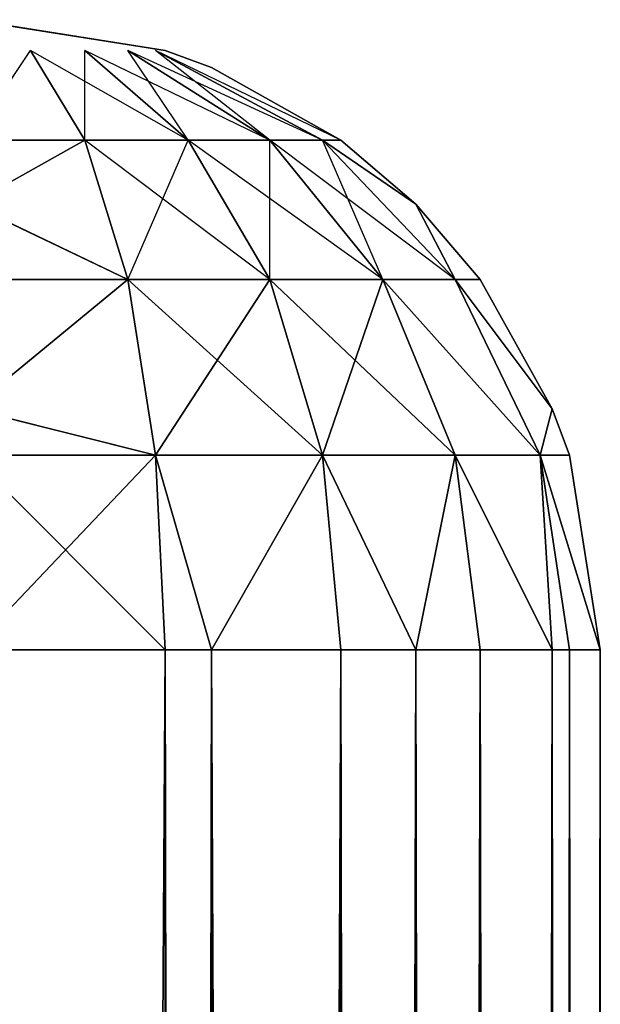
# Model space of a CAD drawing. Extents: x 0 to 602, y -131 to 3.
# Tile 167 of 167: x 601.307 to 601.767, y -106.834 to -106.053. Entities that reach past the tile are written whole.
import ezdxf

# ---------------------------------------------------------------- set-up
doc = ezdxf.new("R2010")
doc.units = 0
doc.header["$LTSCALE"] = 25.4
doc.layers.get('0').update_dxf_attribs({"color": 13, "linetype": 'CONTINUOUS'})

# ---------------------------------------------------------------- blocks, each defined once
blk = doc.blocks.new('PICASSO-LED-8131_STL')
at = {"color": 0}
for p, q in [((25.16749, 3.44748, 21.30967), (25.16749, 3.29296, 21.33414)), ((25.16749, 3.29296, 35.43003), (25.16749, 3.44748, 35.4545)), ((25.16749, 3.29296, 35.43003), (25.16749, 3.44748, 35.4545)), ((25.16749, 3.44748, 21.30967), (25.16749, 3.29296, 21.33414)), ((25.322, 3.44748, 35.43003), (25.322, 3.30053, 35.40675)), ((25.322, 3.30053, 35.40675), (25.35883, 3.44748, 35.41644)), ((25.322, 3.44748, 21.33414), (25.322, 3.30053, 21.35742)), ((25.35883, 3.44748, 21.34773), (25.322, 3.30053, 21.35742)), ((25.35883, 3.44748, 35.41644), (25.46138, 3.32246, 35.33921)), ((25.35883, 3.44748, 35.41644), (25.46138, 3.32246, 35.33921)), ((25.35883, 3.44748, 21.34773), (25.46138, 3.32246, 21.42496)), ((25.35883, 3.44748, 21.34773), (25.46138, 3.32246, 21.42496)), ((25.46138, 3.44748, 35.35901), (25.46138, 3.32246, 35.33921)), ((25.46138, 3.32246, 35.33921), (25.52105, 3.44748, 35.30805)), ((25.46138, 3.44748, 21.40516), (25.46138, 3.32246, 21.42496)), ((25.52105, 3.44748, 21.45612), (25.46138, 3.32246, 21.42496)), ((25.52105, 3.44748, 35.30805), (25.572, 3.35664, 35.23401)), ((25.52105, 3.44748, 21.45612), (25.572, 3.35664, 21.53016)), ((25.572, 3.44748, 21.51578), (25.572, 3.35664, 21.53016)), ((25.572, 3.44748, 21.51578), (25.64302, 3.39974, 21.66273)), ((25.64302, 3.29296, 21.80967), (25.66749, 3.44748, 21.80967)), ((25.66749, 3.44748, 34.9545), (25.64302, 3.29296, 34.9545)), ((25.572, 3.35664, 35.23401), (25.64302, 3.39974, 35.10145)), ((25.572, 3.27472, 35.19226), (25.64302, 3.39974, 35.10145)), ((25.572, 3.35664, 21.53016), (25.64302, 3.39974, 21.66273)), ((25.46138, 3.32246, 35.33921), (25.572, 3.35664, 35.23401)), ((25.46138, 3.32246, 35.33921), (25.572, 3.35664, 35.23401)), ((25.46138, 3.20972, 35.28175), (25.572, 3.35664, 35.23401)), ((25.46138, 3.32246, 21.42496), (25.572, 3.35664, 21.53016)), ((25.572, 3.27472, 35.19226), (25.572, 3.35664, 35.23401)), ((25.572, 3.27472, 35.19226), (25.64302, 3.35664, 35.0795)), ((25.572, 3.20972, 35.12725), (25.64302, 3.35664, 35.0795)), ((25.572, 3.27472, 21.57191), (25.64302, 3.35664, 21.68467)), ((25.572, 3.35664, 21.53016), (25.572, 3.27472, 21.57191)), ((25.572, 3.35664, 21.53016), (25.64302, 3.35664, 21.68467)), ((25.322, 3.30053, 35.40675), (25.46138, 3.32246, 35.33921)), ((25.322, 3.30053, 35.40675), (25.46138, 3.32246, 35.33921)), ((25.322, 3.30053, 21.35742), (25.46138, 3.32246, 21.42496)), ((25.322, 3.30053, 21.35742), (25.46138, 3.32246, 21.42496)), ((25.46138, 3.20972, 35.28175), (25.46138, 3.32246, 35.33921)), ((25.46138, 3.20972, 35.28175), (25.46138, 3.32246, 35.33921)), ((25.46138, 3.32246, 21.42496), (25.46138, 3.20972, 21.48242)), ((25.46138, 3.32246, 21.42496), (25.46138, 3.20972, 21.48242)), ((25.46138, 3.32246, 21.42496), (25.572, 3.27472, 21.57191)), ((25.572, 3.20972, 35.12725), (25.64302, 3.32246, 35.04532)), ((25.572, 3.16797, 35.04532), (25.64302, 3.32246, 35.04532)), ((25.572, 3.20972, 21.63693), (25.64302, 3.32246, 21.71885)), ((25.572, 3.27472, 21.57191), (25.64302, 3.32246, 21.71885)), ((25.16749, 3.29296, 35.43003), (25.322, 3.30053, 35.40675)), ((25.16749, 3.25612, 35.41644), (25.322, 3.30053, 35.40675)), ((25.16749, 3.25612, 21.34773), (25.322, 3.30053, 21.35742)), ((25.16749, 3.29296, 21.33414), (25.322, 3.30053, 21.35742)), ((25.322, 3.16797, 35.33921), (25.322, 3.30053, 35.40675)), ((25.322, 3.16797, 35.33921), (25.322, 3.30053, 35.40675)), ((25.322, 3.30053, 21.35742), (25.322, 3.16797, 21.42496)), ((25.322, 3.30053, 21.35742), (25.322, 3.16797, 21.42496)), ((25.572, 3.16797, 35.04532), (25.64302, 3.30053, 35.00225)), ((25.572, 3.15357, 34.9545), (25.64302, 3.30053, 35.00225)), ((25.572, 3.16797, 21.71885), (25.64302, 3.30053, 21.76193)), ((25.572, 3.20972, 21.63693), (25.64302, 3.30053, 21.76193)), ((25.16749, 3.29296, 21.33414), (1.16749, 3.29296, 21.33414)), ((25.16749, 3.29296, 21.33414), (1.16749, 3.29296, 21.33414)), ((25.16749, 3.29296, 35.43003), (1.16749, 3.29296, 35.43003)), ((25.16749, 3.29296, 35.43003), (1.16749, 3.29296, 35.43003)), ((25.16749, 3.29296, 21.33414), (25.16749, 3.25612, 21.34773)), ((25.16749, 3.25612, 35.41644), (25.16749, 3.29296, 35.43003)), ((25.62943, 3.25612, 21.80967), (25.64302, 3.29296, 21.80967)), ((25.64302, 3.29296, 34.9545), (25.62943, 3.25612, 34.9545)), ((25.64302, 3.29296, 21.80967), (25.64302, 3.29296, 34.9545)), ((25.64302, 3.29296, 21.80967), (25.64302, 3.29296, 34.9545)), ((25.46138, 3.20972, 35.28175), (25.572, 3.27472, 35.19226)), ((25.46138, 3.12022, 35.19226), (25.572, 3.27472, 35.19226)), ((25.46138, 3.20972, 21.48242), (25.572, 3.27472, 21.57191)), ((25.572, 3.20972, 35.12725), (25.572, 3.27472, 35.19226)), ((25.572, 3.27472, 21.57191), (25.572, 3.20972, 21.63693)), ((25.16749, 3.25612, 21.34773), (1.16749, 3.25612, 21.34773)), ((25.16749, 3.25612, 21.34773), (1.16749, 3.25612, 21.34773)), ((25.16749, 3.25612, 35.41644), (1.16749, 3.25612, 35.41644)), ((25.16749, 3.25612, 35.41644), (1.16749, 3.25612, 35.41644)), ((25.16749, 3.25612, 21.34773), (25.16749, 3.15357, 21.40516)), ((25.16749, 3.15357, 35.35901), (25.16749, 3.25612, 35.41644)), ((25.16749, 3.25612, 35.41644), (25.322, 3.16797, 35.33921)), ((25.16749, 3.15357, 35.35901), (25.16749, 3.25612, 35.41644)), ((25.16749, 3.25612, 35.41644), (25.322, 3.16797, 35.33921)), ((25.16749, 3.25612, 21.34773), (25.16749, 3.15357, 21.40516)), ((25.16749, 3.25612, 21.34773), (25.322, 3.16797, 21.42496)), ((25.16749, 3.25612, 21.34773), (25.322, 3.16797, 21.42496)), ((25.572, 3.15357, 21.80967), (25.62943, 3.25612, 21.80967)), ((25.62943, 3.25612, 34.9545), (25.572, 3.15357, 34.9545)), ((25.62943, 3.25612, 21.80967), (25.62943, 3.25612, 34.9545)), ((25.62943, 3.25612, 21.80967), (25.62943, 3.25612, 34.9545)), ((25.322, 3.16797, 35.33921), (25.46138, 3.20972, 35.28175)), ((25.322, 3.16797, 35.33921), (25.46138, 3.20972, 35.28175)), ((25.322, 3.16797, 21.42496), (25.46138, 3.20972, 21.48242)), ((25.322, 3.16797, 21.42496), (25.46138, 3.20972, 21.48242)), ((25.46138, 3.12022, 35.19226), (25.46138, 3.20972, 35.28175)), ((25.46138, 3.12022, 35.19226), (25.46138, 3.20972, 35.28175)), ((25.46138, 3.12022, 35.19226), (25.572, 3.20972, 35.12725)), ((25.46138, 3.06276, 35.0795), (25.572, 3.20972, 35.12725)), ((25.46138, 3.20972, 21.48242), (25.46138, 3.12022, 21.57191)), ((25.46138, 3.12022, 21.57191), (25.572, 3.20972, 21.63693)), ((25.46138, 3.20972, 21.48242), (25.46138, 3.12022, 21.57191)), ((25.46138, 3.20972, 21.48242), (25.572, 3.20972, 21.63693)), ((25.572, 3.16797, 35.04532), (25.572, 3.20972, 35.12725)), ((25.572, 3.20972, 21.63693), (25.572, 3.16797, 21.71885)), ((25.16749, 3.15357, 35.35901), (25.322, 3.16797, 35.33921)), ((25.16749, 3.09391, 35.30805), (25.322, 3.16797, 35.33921)), ((25.16749, 3.09391, 21.45612), (25.322, 3.16797, 21.42496)), ((25.16749, 3.15357, 21.40516), (25.322, 3.16797, 21.42496)), ((25.322, 3.06276, 35.23401), (25.322, 3.16797, 35.33921)), ((25.322, 3.06276, 35.23401), (25.322, 3.16797, 35.33921)), ((25.322, 3.16797, 21.42496), (25.322, 3.06276, 21.53016)), ((25.322, 3.16797, 21.42496), (25.322, 3.06276, 21.53016)), ((25.46138, 3.06276, 35.0795), (25.572, 3.16797, 35.04532)), ((25.46138, 3.06276, 21.68467), (25.572, 3.16797, 21.71885)), ((25.46138, 3.06276, 21.68467), (25.572, 3.16797, 21.71885)), ((25.46138, 3.12022, 21.57191), (25.572, 3.16797, 21.71885)), ((25.52105, 3.09391, 34.9545), (25.572, 3.16797, 35.04532)), ((25.52105, 3.09391, 21.80967), (25.572, 3.16797, 21.71885)), ((25.572, 3.15357, 34.9545), (25.572, 3.16797, 35.04532)), ((25.16749, 3.15357, 21.40516), (1.16749, 3.15357, 21.40516)), ((25.16749, 3.15357, 21.40516), (1.16749, 3.15357, 21.40516)), ((25.16749, 3.15357, 35.35901), (1.16749, 3.15357, 35.35901)), ((25.16749, 3.15357, 35.35901), (1.16749, 3.15357, 35.35901)), ((25.16749, 3.15357, 21.40516), (25.16749, 3.09391, 21.45612)), ((25.16749, 3.09391, 35.30805), (25.16749, 3.15357, 35.35901)), ((25.52105, 3.09391, 21.80967), (25.572, 3.15357, 21.80967)), ((25.572, 3.15357, 34.9545), (25.52105, 3.09391, 34.9545)), ((25.572, 3.15357, 21.80967), (25.572, 3.15357, 34.9545)), ((25.572, 3.15357, 21.80967), (25.572, 3.15357, 34.9545)), ((25.322, 3.06276, 35.23401), (25.46138, 3.12022, 35.19226)), ((25.322, 3.06276, 35.23401), (25.46138, 3.12022, 35.19226)), ((25.322, 3.06276, 21.53016), (25.46138, 3.12022, 21.57191)), ((25.322, 3.06276, 21.53016), (25.46138, 3.12022, 21.57191)), ((25.46138, 3.06276, 35.0795), (25.46138, 3.12022, 35.19226)), ((25.46138, 3.06276, 35.0795), (25.46138, 3.12022, 35.19226)), ((25.46138, 3.12022, 21.57191), (25.46138, 3.06276, 21.68467)), ((25.46138, 3.12022, 21.57191), (25.46138, 3.06276, 21.68467)), ((25.16749, 3.09391, 21.45612), (1.16749, 3.09391, 21.45612)), ((25.16749, 3.09391, 21.45612), (1.16749, 3.09391, 21.45612)), ((25.16749, 3.09391, 35.30805), (1.16749, 3.09391, 35.30805)), ((25.16749, 3.09391, 35.30805), (1.16749, 3.09391, 35.30805)), ((25.16749, 3.09391, 21.45612), (25.16749, 3.04297, 21.51578)), ((25.16749, 3.04297, 35.24839), (25.16749, 3.09391, 35.30805)), ((25.16749, 3.09391, 35.30805), (25.322, 3.06276, 35.23401)), ((25.16749, 3.09391, 21.45612), (25.322, 3.06276, 21.53016)), ((25.46138, 3.04297, 21.80967), (25.52105, 3.09391, 21.80967)), ((25.52105, 3.09391, 34.9545), (25.46138, 3.04297, 34.9545)), ((25.52105, 3.09391, 34.9545), (25.46138, 3.06276, 35.0795)), ((25.46138, 3.06276, 21.68467), (25.52105, 3.09391, 21.80967)), ((25.52105, 3.09391, 21.80967), (25.52105, 3.09391, 34.9545)), ((25.52105, 3.09391, 21.80967), (25.52105, 3.09391, 34.9545)), ((25.16749, 3.04297, 35.24839), (25.322, 3.06276, 35.23401)), ((25.16749, 2.98555, 35.14584), (25.322, 3.06276, 35.23401)), ((25.16749, 2.98555, 35.14584), (25.322, 3.06276, 35.23401)), ((25.16749, 2.98555, 21.61833), (25.322, 3.06276, 21.53016)), ((25.16749, 3.04297, 21.51578), (25.322, 3.06276, 21.53016)), ((25.16749, 2.98555, 21.61833), (25.322, 3.06276, 21.53016)), ((25.322, 2.99523, 35.10145), (25.322, 3.06276, 35.23401)), ((25.322, 2.99523, 35.10145), (25.322, 3.06276, 35.23401)), ((25.322, 2.99523, 35.10145), (25.46138, 3.06276, 35.0795)), ((25.322, 2.99523, 35.10145), (25.46138, 3.06276, 35.0795)), ((25.322, 3.06276, 21.53016), (25.322, 2.99523, 21.66273)), ((25.322, 2.99523, 21.66273), (25.46138, 3.06276, 21.68467)), ((25.322, 3.06276, 21.53016), (25.322, 2.99523, 21.66273)), ((25.322, 2.99523, 21.66273), (25.46138, 3.06276, 21.68467)), ((25.35883, 2.98555, 34.9545), (25.46138, 3.06276, 35.0795)), ((25.35883, 2.98555, 34.9545), (25.46138, 3.06276, 35.0795)), ((25.35883, 2.98555, 21.80967), (25.46138, 3.06276, 21.68467)), ((25.35883, 2.98555, 21.80967), (25.46138, 3.06276, 21.68467)), ((25.46138, 3.04297, 34.9545), (25.46138, 3.06276, 35.0795)), ((25.46138, 3.04297, 21.80967), (25.46138, 3.06276, 21.68467)), ((25.16749, 3.04297, 21.51578), (1.16749, 3.04297, 21.51578)), ((25.16749, 3.04297, 21.51578), (1.16749, 3.04297, 21.51578)), ((25.16749, 3.04297, 35.24839), (1.16749, 3.04297, 35.24839)), ((25.16749, 3.04297, 35.24839), (1.16749, 3.04297, 35.24839)), ((25.16749, 3.04297, 21.51578), (25.16749, 2.98555, 21.61833)), ((25.16749, 2.98555, 35.14584), (25.16749, 3.04297, 35.24839)), ((25.16749, 2.98555, 35.14584), (25.16749, 3.04297, 35.24839)), ((25.16749, 3.04297, 21.51578), (25.16749, 2.98555, 21.61833)), ((25.35883, 2.98555, 21.80967), (25.46138, 3.04297, 21.80967)), ((25.46138, 3.04297, 34.9545), (25.35883, 2.98555, 34.9545)), ((25.46138, 3.04297, 34.9545), (25.35883, 2.98555, 34.9545)), ((25.35883, 2.98555, 21.80967), (25.46138, 3.04297, 21.80967)), ((25.46138, 3.04297, 21.80967), (25.46138, 3.04297, 34.9545)), ((25.46138, 3.04297, 21.80967), (25.46138, 3.04297, 34.9545)), ((25.16749, 2.98555, 35.14584), (25.322, 2.99523, 35.10145)), ((25.16749, 2.97196, 35.10901), (25.322, 2.99523, 35.10145)), ((25.16749, 2.97196, 21.65516), (25.322, 2.99523, 21.66273)), ((25.16749, 2.98555, 21.61833), (25.322, 2.99523, 21.66273)), ((25.322, 2.97196, 34.9545), (25.322, 2.99523, 35.10145)), ((25.35883, 2.98555, 34.9545), (25.322, 2.99523, 35.10145)), ((25.322, 2.97196, 21.80967), (25.322, 2.99523, 21.66273)), ((25.322, 2.99523, 21.66273), (25.35883, 2.98555, 21.80967)), ((25.16749, 2.98555, 21.61833), (1.16749, 2.98555, 21.61833)), ((25.16749, 2.98555, 21.61833), (1.16749, 2.98555, 21.61833)), ((25.16749, 2.98555, 35.14584), (1.16749, 2.98555, 35.14584)), ((25.16749, 2.98555, 35.14584), (1.16749, 2.98555, 35.14584)), ((25.16749, 2.98555, 21.61833), (25.16749, 2.97196, 21.65516)), ((25.16749, 2.97196, 35.10901), (25.16749, 2.98555, 35.14584)), ((25.322, 2.97196, 21.80967), (25.35883, 2.98555, 21.80967)), ((25.35883, 2.98555, 34.9545), (25.322, 2.97196, 34.9545)), ((25.35883, 2.98555, 21.80967), (25.35883, 2.98555, 34.9545)), ((25.35883, 2.98555, 21.80967), (25.35883, 2.98555, 34.9545)), ((25.16749, 2.97196, 21.65516), (1.16749, 2.97196, 21.65516)), ((25.16749, 2.97196, 21.65516), (1.16749, 2.97196, 21.65516)), ((25.16749, 2.97196, 35.10901), (1.16749, 2.97196, 35.10901)), ((25.16749, 2.97196, 35.10901), (1.16749, 2.97196, 35.10901)), ((25.16749, 2.97196, 21.65516), (25.16749, 2.94746, 21.80967)), ((25.16749, 2.94746, 34.9545), (25.16749, 2.97196, 35.10901)), ((25.16749, 2.94746, 21.80967), (25.322, 2.97196, 21.80967)), ((25.322, 2.97196, 34.9545), (25.16749, 2.94746, 34.9545)), ((25.16749, 2.94746, 34.9545), (25.16749, 2.97196, 35.10901)), ((25.322, 2.97196, 34.9545), (25.16749, 2.94746, 34.9545)), ((25.16749, 2.97196, 21.65516), (25.16749, 2.94746, 21.80967)), ((25.16749, 2.94746, 21.80967), (25.322, 2.97196, 21.80967)), ((25.322, 2.97196, 21.80967), (25.322, 2.97196, 34.9545)), ((25.322, 2.97196, 21.80967), (25.322, 2.97196, 34.9545)), ((25.16749, 2.94746, 21.80967), (1.16749, 2.94746, 21.80967)), ((25.16749, 2.94746, 21.80967), (1.16749, 2.94746, 21.80967)), ((25.16749, 2.94746, 34.9545), (1.16749, 2.94746, 34.9545)), ((25.16749, 2.94746, 34.9545), (1.16749, 2.94746, 34.9545)), ((25.16749, 2.94746, 21.80967), (25.16749, 2.94746, 34.9545)), ((25.16749, 2.94746, 21.80967), (25.16749, 2.94746, 34.9545))]:
    blk.add_line(p, q, dxfattribs=at)
mesh = blk.add_polyface(dxfattribs=at)
corners = [(25.16749, 3.44748, 21.30967), (1.16749, 3.29296, 21.33414), (1.16749, 3.44748, 21.30967), (25.16749, 3.29296, 21.33414)]
mesh.append_faces([[corners[k] for k in face] for face in [(0, 1, 2), (1, 0, 3)]], dxfattribs={"vtx0": -1, "color": 0})
mesh = blk.add_polyface(dxfattribs=at)
corners = [(25.16749, 3.29296, 35.43003), (1.16749, 3.44748, 35.4545), (1.16749, 3.29296, 35.43003), (25.16749, 3.44748, 35.4545)]
mesh.append_faces([[corners[k] for k in face] for face in [(0, 1, 2), (1, 0, 3)]], dxfattribs={"vtx0": -1, "color": 0})
mesh = blk.add_polyface(dxfattribs=at)
corners = [(25.322, 3.30053, 35.40675), (25.16749, 3.44748, 35.4545), (25.16749, 3.29296, 35.43003), (25.322, 3.44748, 35.43003)]
mesh.append_faces([[corners[k] for k in face] for face in [(0, 1, 2), (1, 0, 3)]], dxfattribs={"vtx0": -1, "color": 0})
mesh = blk.add_polyface(dxfattribs=at)
corners = [(25.322, 3.44748, 21.33414), (25.16749, 3.29296, 21.33414), (25.16749, 3.44748, 21.30967), (25.322, 3.30053, 21.35742)]
mesh.append_faces([[corners[k] for k in face] for face in [(0, 1, 2), (1, 0, 3)]], dxfattribs={"vtx0": -1, "color": 0})
mesh = blk.add_polyface(dxfattribs=at)
corners = [(25.46138, 3.32246, 35.33921), (25.35883, 3.44748, 35.41644), (25.322, 3.30053, 35.40675)]
mesh.append_faces([[corners[k] for k in face] for face in [(0, 1, 2)]], dxfattribs={"color": 0})
mesh = blk.add_polyface(dxfattribs=at)
corners = [(25.46138, 3.32246, 21.42496), (25.322, 3.30053, 21.35742), (25.35883, 3.44748, 21.34773)]
mesh.append_faces([[corners[k] for k in face] for face in [(0, 1, 2)]], dxfattribs={"color": 0})
mesh = blk.add_polyface(dxfattribs=at)
corners = [(25.46138, 3.44748, 35.35901), (25.35883, 3.44748, 35.41644), (25.46138, 3.32246, 35.33921)]
mesh.append_faces([[corners[k] for k in face] for face in [(0, 1, 2)]], dxfattribs={"color": 0})
mesh = blk.add_polyface(dxfattribs=at)
corners = [(25.46138, 3.32246, 21.42496), (25.35883, 3.44748, 21.34773), (25.46138, 3.44748, 21.40516)]
mesh.append_faces([[corners[k] for k in face] for face in [(0, 1, 2)]], dxfattribs={"color": 0})
mesh = blk.add_polyface(dxfattribs=at)
corners = [(25.52105, 3.44748, 35.30805), (25.46138, 3.32246, 35.33921), (25.572, 3.35664, 35.23401)]
mesh.append_faces([[corners[k] for k in face] for face in [(0, 1, 2)]], dxfattribs={"color": 0})
mesh = blk.add_polyface(dxfattribs=at)
corners = [(25.52105, 3.44748, 21.45612), (25.572, 3.35664, 21.53016), (25.46138, 3.32246, 21.42496)]
mesh.append_faces([[corners[k] for k in face] for face in [(0, 1, 2)]], dxfattribs={"color": 0})
mesh = blk.add_polyface(dxfattribs=at)
corners = [(25.572, 3.44748, 21.51578), (25.64302, 3.39974, 21.66273), (25.572, 3.35664, 21.53016)]
mesh.append_faces([[corners[k] for k in face] for face in [(0, 1, 2)]], dxfattribs={"color": 0})
mesh = blk.add_polyface(dxfattribs=at)
corners = [(25.66749, 3.44748, 21.80967), (25.64302, 3.29296, 34.9545), (25.64302, 3.29296, 21.80967), (25.66749, 3.44748, 34.9545)]
mesh.append_faces([[corners[k] for k in face] for face in [(0, 1, 2), (1, 0, 3)]], dxfattribs={"vtx0": -1, "color": 0})
mesh = blk.add_polyface(dxfattribs=at)
corners = [(25.64302, 3.39974, 35.10145), (25.572, 3.35664, 35.23401), (25.572, 3.27472, 35.19226)]
mesh.append_faces([[corners[k] for k in face] for face in [(0, 1, 2)]], dxfattribs={"color": 0})
mesh = blk.add_polyface(dxfattribs=at)
corners = [(25.572, 3.35664, 35.23401), (25.46138, 3.32246, 35.33921), (25.46138, 3.20972, 35.28175)]
mesh.append_faces([[corners[k] for k in face] for face in [(0, 1, 2)]], dxfattribs={"color": 0})
mesh = blk.add_polyface(dxfattribs=at)
corners = [(25.64302, 3.35664, 35.0795), (25.572, 3.27472, 35.19226), (25.572, 3.20972, 35.12725)]
mesh.append_faces([[corners[k] for k in face] for face in [(0, 1, 2)]], dxfattribs={"color": 0})
mesh = blk.add_polyface(dxfattribs=at)
corners = [(25.64302, 3.35664, 21.68467), (25.572, 3.27472, 21.57191), (25.572, 3.35664, 21.53016)]
mesh.append_faces([[corners[k] for k in face] for face in [(0, 1, 2)]], dxfattribs={"color": 0})
mesh = blk.add_polyface(dxfattribs=at)
corners = [(25.46138, 3.20972, 35.28175), (25.322, 3.30053, 35.40675), (25.322, 3.16797, 35.33921), (25.46138, 3.32246, 35.33921)]
mesh.append_faces([[corners[k] for k in face] for face in [(0, 1, 2), (1, 0, 3)]], dxfattribs={"vtx0": -1, "color": 0})
mesh = blk.add_polyface(dxfattribs=at)
corners = [(25.46138, 3.32246, 21.42496), (25.322, 3.16797, 21.42496), (25.322, 3.30053, 21.35742), (25.46138, 3.20972, 21.48242)]
mesh.append_faces([[corners[k] for k in face] for face in [(0, 1, 2), (1, 0, 3)]], dxfattribs={"vtx0": -1, "color": 0})
mesh = blk.add_polyface(dxfattribs=at)
corners = [(25.46138, 3.32246, 21.42496), (25.572, 3.27472, 21.57191), (25.46138, 3.20972, 21.48242)]
mesh.append_faces([[corners[k] for k in face] for face in [(0, 1, 2)]], dxfattribs={"color": 0})
mesh = blk.add_polyface(dxfattribs=at)
corners = [(25.64302, 3.32246, 35.04532), (25.572, 3.20972, 35.12725), (25.572, 3.16797, 35.04532)]
mesh.append_faces([[corners[k] for k in face] for face in [(0, 1, 2)]], dxfattribs={"color": 0})
mesh = blk.add_polyface(dxfattribs=at)
corners = [(25.64302, 3.32246, 21.71885), (25.572, 3.20972, 21.63693), (25.572, 3.27472, 21.57191)]
mesh.append_faces([[corners[k] for k in face] for face in [(0, 1, 2)]], dxfattribs={"color": 0})
mesh = blk.add_polyface(dxfattribs=at)
corners = [(25.322, 3.30053, 35.40675), (25.16749, 3.25612, 35.41644), (25.322, 3.16797, 35.33921)]
mesh.append_faces([[corners[k] for k in face] for face in [(0, 1, 2)]], dxfattribs={"color": 0})
mesh = blk.add_polyface(dxfattribs=at)
corners = [(25.322, 3.16797, 21.42496), (25.16749, 3.25612, 21.34773), (25.322, 3.30053, 21.35742)]
mesh.append_faces([[corners[k] for k in face] for face in [(0, 1, 2)]], dxfattribs={"color": 0})
mesh = blk.add_polyface(dxfattribs=at)
corners = [(25.64302, 3.30053, 35.00225), (25.572, 3.16797, 35.04532), (25.572, 3.15357, 34.9545)]
mesh.append_faces([[corners[k] for k in face] for face in [(0, 1, 2)]], dxfattribs={"color": 0})
mesh = blk.add_polyface(dxfattribs=at)
corners = [(25.64302, 3.30053, 21.76193), (25.572, 3.16797, 21.71885), (25.572, 3.20972, 21.63693)]
mesh.append_faces([[corners[k] for k in face] for face in [(0, 1, 2)]], dxfattribs={"color": 0})
mesh = blk.add_polyface(dxfattribs=at)
corners = [(25.16749, 3.29296, 21.33414), (1.16749, 3.25612, 21.34773), (1.16749, 3.29296, 21.33414), (25.16749, 3.25612, 21.34773)]
mesh.append_faces([[corners[k] for k in face] for face in [(0, 1, 2), (1, 0, 3)]], dxfattribs={"vtx0": -1, "color": 0})
mesh = blk.add_polyface(dxfattribs=at)
corners = [(25.16749, 3.25612, 35.41644), (1.16749, 3.29296, 35.43003), (1.16749, 3.25612, 35.41644), (25.16749, 3.29296, 35.43003)]
mesh.append_faces([[corners[k] for k in face] for face in [(0, 1, 2), (1, 0, 3)]], dxfattribs={"vtx0": -1, "color": 0})
mesh = blk.add_polyface(dxfattribs=at)
corners = [(25.64302, 3.29296, 21.80967), (25.62943, 3.25612, 34.9545), (25.62943, 3.25612, 21.80967), (25.64302, 3.29296, 34.9545)]
mesh.append_faces([[corners[k] for k in face] for face in [(0, 1, 2), (1, 0, 3)]], dxfattribs={"vtx0": -1, "color": 0})
mesh = blk.add_polyface(dxfattribs=at)
corners = [(25.572, 3.27472, 35.19226), (25.46138, 3.20972, 35.28175), (25.46138, 3.12022, 35.19226)]
mesh.append_faces([[corners[k] for k in face] for face in [(0, 1, 2)]], dxfattribs={"color": 0})
mesh = blk.add_polyface(dxfattribs=at)
corners = [(25.16749, 3.25612, 21.34773), (1.16749, 3.15357, 21.40516), (1.16749, 3.25612, 21.34773), (25.16749, 3.15357, 21.40516)]
mesh.append_faces([[corners[k] for k in face] for face in [(0, 1, 2), (1, 0, 3)]], dxfattribs={"vtx0": -1, "color": 0})
mesh = blk.add_polyface(dxfattribs=at)
corners = [(25.16749, 3.15357, 35.35901), (1.16749, 3.25612, 35.41644), (1.16749, 3.15357, 35.35901), (25.16749, 3.25612, 35.41644)]
mesh.append_faces([[corners[k] for k in face] for face in [(0, 1, 2), (1, 0, 3)]], dxfattribs={"vtx0": -1, "color": 0})
mesh = blk.add_polyface(dxfattribs=at)
corners = [(25.322, 3.16797, 35.33921), (25.16749, 3.25612, 35.41644), (25.16749, 3.15357, 35.35901)]
mesh.append_faces([[corners[k] for k in face] for face in [(0, 1, 2)]], dxfattribs={"color": 0})
mesh = blk.add_polyface(dxfattribs=at)
corners = [(25.322, 3.16797, 21.42496), (25.16749, 3.15357, 21.40516), (25.16749, 3.25612, 21.34773)]
mesh.append_faces([[corners[k] for k in face] for face in [(0, 1, 2)]], dxfattribs={"color": 0})
mesh = blk.add_polyface(dxfattribs=at)
corners = [(25.62943, 3.25612, 21.80967), (25.572, 3.15357, 34.9545), (25.572, 3.15357, 21.80967), (25.62943, 3.25612, 34.9545)]
mesh.append_faces([[corners[k] for k in face] for face in [(0, 1, 2), (1, 0, 3)]], dxfattribs={"vtx0": -1, "color": 0})
mesh = blk.add_polyface(dxfattribs=at)
corners = [(25.46138, 3.12022, 35.19226), (25.322, 3.16797, 35.33921), (25.322, 3.06276, 35.23401), (25.46138, 3.20972, 35.28175)]
mesh.append_faces([[corners[k] for k in face] for face in [(0, 1, 2), (1, 0, 3)]], dxfattribs={"vtx0": -1, "color": 0})
mesh = blk.add_polyface(dxfattribs=at)
corners = [(25.46138, 3.20972, 21.48242), (25.322, 3.06276, 21.53016), (25.322, 3.16797, 21.42496), (25.46138, 3.12022, 21.57191)]
mesh.append_faces([[corners[k] for k in face] for face in [(0, 1, 2), (1, 0, 3)]], dxfattribs={"vtx0": -1, "color": 0})
mesh = blk.add_polyface(dxfattribs=at)
corners = [(25.572, 3.20972, 35.12725), (25.46138, 3.12022, 35.19226), (25.46138, 3.06276, 35.0795)]
mesh.append_faces([[corners[k] for k in face] for face in [(0, 1, 2)]], dxfattribs={"color": 0})
mesh = blk.add_polyface(dxfattribs=at)
corners = [(25.572, 3.20972, 21.63693), (25.46138, 3.12022, 21.57191), (25.46138, 3.20972, 21.48242)]
mesh.append_faces([[corners[k] for k in face] for face in [(0, 1, 2)]], dxfattribs={"color": 0})
mesh = blk.add_polyface(dxfattribs=at)
corners = [(25.322, 3.16797, 35.33921), (25.16749, 3.09391, 35.30805), (25.322, 3.06276, 35.23401)]
mesh.append_faces([[corners[k] for k in face] for face in [(0, 1, 2)]], dxfattribs={"color": 0})
mesh = blk.add_polyface(dxfattribs=at)
corners = [(25.322, 3.06276, 21.53016), (25.16749, 3.09391, 21.45612), (25.322, 3.16797, 21.42496)]
mesh.append_faces([[corners[k] for k in face] for face in [(0, 1, 2)]], dxfattribs={"color": 0})
mesh = blk.add_polyface(dxfattribs=at)
corners = [(25.572, 3.16797, 35.04532), (25.46138, 3.06276, 35.0795), (25.52105, 3.09391, 34.9545)]
mesh.append_faces([[corners[k] for k in face] for face in [(0, 1, 2)]], dxfattribs={"color": 0})
mesh = blk.add_polyface(dxfattribs=at)
corners = [(25.572, 3.16797, 21.71885), (25.52105, 3.09391, 21.80967), (25.46138, 3.06276, 21.68467)]
mesh.append_faces([[corners[k] for k in face] for face in [(0, 1, 2)]], dxfattribs={"color": 0})
mesh = blk.add_polyface(dxfattribs=at)
corners = [(25.572, 3.16797, 21.71885), (25.46138, 3.06276, 21.68467), (25.46138, 3.12022, 21.57191)]
mesh.append_faces([[corners[k] for k in face] for face in [(0, 1, 2)]], dxfattribs={"color": 0})
mesh = blk.add_polyface(dxfattribs=at)
corners = [(25.16749, 3.15357, 21.40516), (1.16749, 3.09391, 21.45612), (1.16749, 3.15357, 21.40516), (25.16749, 3.09391, 21.45612)]
mesh.append_faces([[corners[k] for k in face] for face in [(0, 1, 2), (1, 0, 3)]], dxfattribs={"vtx0": -1, "color": 0})
mesh = blk.add_polyface(dxfattribs=at)
corners = [(25.16749, 3.09391, 35.30805), (1.16749, 3.15357, 35.35901), (1.16749, 3.09391, 35.30805), (25.16749, 3.15357, 35.35901)]
mesh.append_faces([[corners[k] for k in face] for face in [(0, 1, 2), (1, 0, 3)]], dxfattribs={"vtx0": -1, "color": 0})
mesh = blk.add_polyface(dxfattribs=at)
corners = [(25.572, 3.15357, 21.80967), (25.52105, 3.09391, 34.9545), (25.52105, 3.09391, 21.80967), (25.572, 3.15357, 34.9545)]
mesh.append_faces([[corners[k] for k in face] for face in [(0, 1, 2), (1, 0, 3)]], dxfattribs={"vtx0": -1, "color": 0})
mesh = blk.add_polyface(dxfattribs=at)
corners = [(25.46138, 3.12022, 35.19226), (25.322, 2.99523, 35.10145), (25.46138, 3.06276, 35.0795), (25.322, 3.06276, 35.23401)]
mesh.append_faces([[corners[k] for k in face] for face in [(0, 1, 2), (1, 0, 3)]], dxfattribs={"vtx0": -1, "color": 0})
mesh = blk.add_polyface(dxfattribs=at)
corners = [(25.46138, 3.12022, 21.57191), (25.322, 2.99523, 21.66273), (25.322, 3.06276, 21.53016), (25.46138, 3.06276, 21.68467)]
mesh.append_faces([[corners[k] for k in face] for face in [(0, 1, 2), (1, 0, 3)]], dxfattribs={"vtx0": -1, "color": 0})
mesh = blk.add_polyface(dxfattribs=at)
corners = [(25.16749, 3.04297, 21.51578), (1.16749, 3.09391, 21.45612), (25.16749, 3.09391, 21.45612), (1.16749, 3.04297, 21.51578)]
mesh.append_faces([[corners[k] for k in face] for face in [(0, 1, 2), (1, 0, 3)]], dxfattribs={"vtx0": -1, "color": 0})
mesh = blk.add_polyface(dxfattribs=at)
corners = [(25.16749, 3.09391, 35.30805), (1.16749, 3.04297, 35.24839), (25.16749, 3.04297, 35.24839), (1.16749, 3.09391, 35.30805)]
mesh.append_faces([[corners[k] for k in face] for face in [(0, 1, 2), (1, 0, 3)]], dxfattribs={"vtx0": -1, "color": 0})
mesh = blk.add_polyface(dxfattribs=at)
corners = [(25.52105, 3.09391, 34.9545), (25.46138, 3.04297, 21.80967), (25.52105, 3.09391, 21.80967), (25.46138, 3.04297, 34.9545)]
mesh.append_faces([[corners[k] for k in face] for face in [(0, 1, 2), (1, 0, 3)]], dxfattribs={"vtx0": -1, "color": 0})
mesh = blk.add_polyface(dxfattribs=at)
corners = [(25.16749, 3.04297, 35.24839), (25.16749, 2.98555, 35.14584), (25.322, 3.06276, 35.23401)]
mesh.append_faces([[corners[k] for k in face] for face in [(0, 1, 2)]], dxfattribs={"color": 0})
mesh = blk.add_polyface(dxfattribs=at)
corners = [(25.322, 3.06276, 35.23401), (25.16749, 2.98555, 35.14584), (25.322, 2.99523, 35.10145)]
mesh.append_faces([[corners[k] for k in face] for face in [(0, 1, 2)]], dxfattribs={"color": 0})
mesh = blk.add_polyface(dxfattribs=at)
corners = [(25.322, 2.99523, 21.66273), (25.16749, 2.98555, 21.61833), (25.322, 3.06276, 21.53016)]
mesh.append_faces([[corners[k] for k in face] for face in [(0, 1, 2)]], dxfattribs={"color": 0})
mesh = blk.add_polyface(dxfattribs=at)
corners = [(25.16749, 2.98555, 21.61833), (25.16749, 3.04297, 21.51578), (25.322, 3.06276, 21.53016)]
mesh.append_faces([[corners[k] for k in face] for face in [(0, 1, 2)]], dxfattribs={"color": 0})
mesh = blk.add_polyface(dxfattribs=at)
corners = [(25.322, 2.99523, 35.10145), (25.35883, 2.98555, 34.9545), (25.46138, 3.06276, 35.0795)]
mesh.append_faces([[corners[k] for k in face] for face in [(0, 1, 2)]], dxfattribs={"color": 0})
mesh = blk.add_polyface(dxfattribs=at)
corners = [(25.35883, 2.98555, 21.80967), (25.322, 2.99523, 21.66273), (25.46138, 3.06276, 21.68467)]
mesh.append_faces([[corners[k] for k in face] for face in [(0, 1, 2)]], dxfattribs={"color": 0})
mesh = blk.add_polyface(dxfattribs=at)
corners = [(25.46138, 3.06276, 35.0795), (25.35883, 2.98555, 34.9545), (25.46138, 3.04297, 34.9545)]
mesh.append_faces([[corners[k] for k in face] for face in [(0, 1, 2)]], dxfattribs={"color": 0})
mesh = blk.add_polyface(dxfattribs=at)
corners = [(25.35883, 2.98555, 21.80967), (25.46138, 3.06276, 21.68467), (25.46138, 3.04297, 21.80967)]
mesh.append_faces([[corners[k] for k in face] for face in [(0, 1, 2)]], dxfattribs={"color": 0})
mesh = blk.add_polyface(dxfattribs=at)
corners = [(25.16749, 2.98555, 21.61833), (1.16749, 3.04297, 21.51578), (25.16749, 3.04297, 21.51578), (1.16749, 2.98555, 21.61833)]
mesh.append_faces([[corners[k] for k in face] for face in [(0, 1, 2), (1, 0, 3)]], dxfattribs={"vtx0": -1, "color": 0})
mesh = blk.add_polyface(dxfattribs=at)
corners = [(25.16749, 3.04297, 35.24839), (1.16749, 2.98555, 35.14584), (25.16749, 2.98555, 35.14584), (1.16749, 3.04297, 35.24839)]
mesh.append_faces([[corners[k] for k in face] for face in [(0, 1, 2), (1, 0, 3)]], dxfattribs={"vtx0": -1, "color": 0})
mesh = blk.add_polyface(dxfattribs=at)
corners = [(25.46138, 3.04297, 34.9545), (25.35883, 2.98555, 21.80967), (25.46138, 3.04297, 21.80967), (25.35883, 2.98555, 34.9545)]
mesh.append_faces([[corners[k] for k in face] for face in [(0, 1, 2), (1, 0, 3)]], dxfattribs={"vtx0": -1, "color": 0})
mesh = blk.add_polyface(dxfattribs=at)
corners = [(25.322, 2.99523, 35.10145), (25.16749, 2.94746, 34.9545), (25.322, 2.97196, 34.9545), (25.16749, 2.97196, 35.10901)]
mesh.append_faces([[corners[k] for k in face] for face in [(0, 1, 2), (1, 0, 3)]], dxfattribs={"vtx0": -1, "color": 0})
mesh = blk.add_polyface(dxfattribs=at)
corners = [(25.322, 2.99523, 21.66273), (25.16749, 2.94746, 21.80967), (25.16749, 2.97196, 21.65516), (25.322, 2.97196, 21.80967)]
mesh.append_faces([[corners[k] for k in face] for face in [(0, 1, 2), (1, 0, 3)]], dxfattribs={"vtx0": -1, "color": 0})
mesh = blk.add_polyface(dxfattribs=at)
corners = [(25.16749, 2.97196, 21.65516), (1.16749, 2.98555, 21.61833), (25.16749, 2.98555, 21.61833), (1.16749, 2.97196, 21.65516)]
mesh.append_faces([[corners[k] for k in face] for face in [(0, 1, 2), (1, 0, 3)]], dxfattribs={"vtx0": -1, "color": 0})
mesh = blk.add_polyface(dxfattribs=at)
corners = [(25.16749, 2.98555, 35.14584), (1.16749, 2.97196, 35.10901), (25.16749, 2.97196, 35.10901), (1.16749, 2.98555, 35.14584)]
mesh.append_faces([[corners[k] for k in face] for face in [(0, 1, 2), (1, 0, 3)]], dxfattribs={"vtx0": -1, "color": 0})
mesh = blk.add_polyface(dxfattribs=at)
corners = [(25.35883, 2.98555, 34.9545), (25.322, 2.97196, 21.80967), (25.35883, 2.98555, 21.80967), (25.322, 2.97196, 34.9545)]
mesh.append_faces([[corners[k] for k in face] for face in [(0, 1, 2), (1, 0, 3)]], dxfattribs={"vtx0": -1, "color": 0})
mesh = blk.add_polyface(dxfattribs=at)
corners = [(25.16749, 2.94746, 21.80967), (1.16749, 2.97196, 21.65516), (25.16749, 2.97196, 21.65516), (1.16749, 2.94746, 21.80967)]
mesh.append_faces([[corners[k] for k in face] for face in [(0, 1, 2), (1, 0, 3)]], dxfattribs={"vtx0": -1, "color": 0})
mesh = blk.add_polyface(dxfattribs=at)
corners = [(25.16749, 2.97196, 35.10901), (1.16749, 2.94746, 34.9545), (25.16749, 2.94746, 34.9545), (1.16749, 2.97196, 35.10901)]
mesh.append_faces([[corners[k] for k in face] for face in [(0, 1, 2), (1, 0, 3)]], dxfattribs={"vtx0": -1, "color": 0})
mesh = blk.add_polyface(dxfattribs=at)
corners = [(25.322, 2.97196, 34.9545), (25.16749, 2.94746, 21.80967), (25.322, 2.97196, 21.80967), (25.16749, 2.94746, 34.9545)]
mesh.append_faces([[corners[k] for k in face] for face in [(0, 1, 2), (1, 0, 3)]], dxfattribs={"vtx0": -1, "color": 0})
mesh = blk.add_polyface(dxfattribs=at)
corners = [(25.16749, 2.94746, 34.9545), (1.16749, 2.94746, 21.80967), (25.16749, 2.94746, 21.80967), (1.16749, 2.94746, 34.9545)]
mesh.append_faces([[corners[k] for k in face] for face in [(0, 1, 2), (1, 0, 3)]], dxfattribs={"vtx0": -1, "color": 0})

msp = doc.modelspace()

# ---------------------------------------------------------------- block references
at = {"color": 8, "rotation": 90.00000000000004}
msp.add_blockref('PICASSO-LED-8131_STL', (604.71495, -131.72004, -0.92758), dxfattribs=at)

doc.saveas('drawing.dxf')
